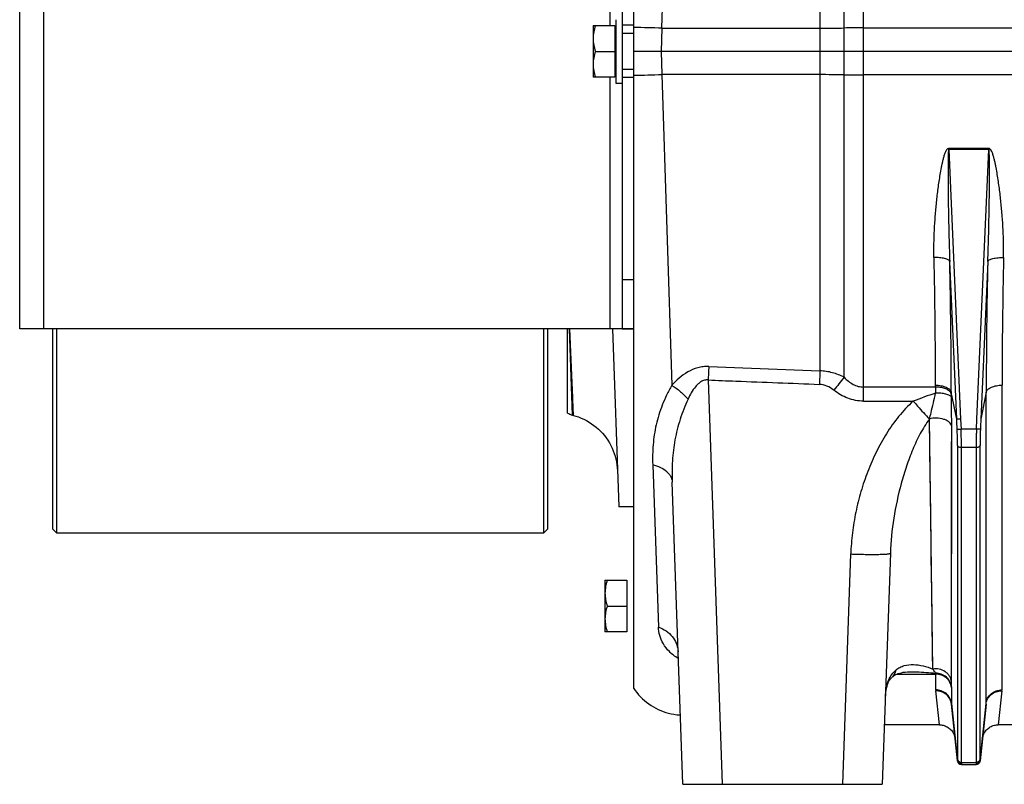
# Model space of a CAD drawing. Extents: x -1490 to 1181, y 8 to 1663.
# Tile 22 of 72: x -905 to -657, y 713 to 906. Entities that reach past the tile are written whole.
import ezdxf

# ---------------------------------------------------------------- set-up
doc = ezdxf.new("R2010")
doc.units = 0
doc.header["$LTSCALE"] = 65.395
doc.layers.get('0').update_dxf_attribs({"linetype": 'CONTINUOUS'})

msp = doc.modelspace()

# ---------------------------------------------------------------- linework, layer by layer
at = {"color": 9, "linetype": 'CONTINUOUS'}
for p, q in [((-742.99, 904.14), (-737.85, 1065.81)), ((-703.13, 982.29), (-703.13, 817.65)), ((-899.07, 968.29), (-899.07, 828.29)), ((-756.07, 904.79), (-756.07, 968.29)), ((-692.17, 810), (-692.17, 937.73)), ((-697.02, 816.02), (-697.02, 932.58)), ((-750.07, 904.88), (-753.07, 904.88)), ((-742.99, 904.14), (-743.19, 898.29)), ((-742.99, 904.14), (-703.13, 904.16)), ((-692.17, 904.23), (-404.57, 904.23)), ((-743.19, 898.29), (-742.99, 892.45)), ((-742.99, 892.45), (-740.5, 814.01)), ((-703.13, 892.42), (-742.99, 892.45)), ((-404.57, 892.36), (-692.17, 892.36)), ((-756.07, 828.29), (-756.07, 891.79)), ((-750.07, 891.7), (-753.07, 891.7)), ((-670.61, 873.53), (-667.63, 805.44)), ((-663.52, 805.44), (-660.53, 873.53)), ((-668.62, 805.46), (-670.37, 845.24)), ((-660.78, 845.24), (-662.52, 805.46)), ((-750.07, 840.6), (-753.07, 840.6)), ((-765.58, 806.48), (-766.3, 828.29)), ((-765.9, 820.47), (-766.22, 828.29)), ((-765.33, 806.42), (-766.22, 828.28)), ((-753.07, 828.32), (-750.07, 828.32)), ((-765.51, 810.84), (-765.9, 820.47)), ((-765.58, 806.66), (-765.86, 815.06)), ((-731.32, 815.36), (-727.76, 713.29)), ((-673.96, 813.57), (-692.17, 813.57)), ((-657.19, 814.03), (-657.23, 737.13)), ((-765.36, 807.13), (-765.51, 810.84)), ((-668.62, 805.46), (-669.98, 812.24)), ((-661.17, 812.24), (-662.52, 805.46)), ((-661.21, 733.71), (-661.17, 812.24)), ((-692.17, 810), (-679.57, 810)), ((-765.34, 806.6), (-765.36, 807.13)), ((-675.47, 805.53), (-675.52, 805.46)), ((-674.64, 742.39), (-675.47, 805.53)), ((-675.38, 798.19), (-675.47, 805.53)), ((-667.63, 805.44), (-667.52, 802.94)), ((-663.63, 802.94), (-663.52, 805.44)), ((-669.92, 739.15), (-669.88, 803.72)), ((-669.89, 796.14), (-669.88, 803.72)), ((-663.63, 802.94), (-667.52, 802.94)), ((-675.29, 791.09), (-675.38, 798.19)), ((-668.41, 798.82), (-668.41, 719.68)), ((-667.42, 718.83), (-667.42, 798.34)), ((-663.73, 798.34), (-667.42, 798.34)), ((-663.73, 798.34), (-663.73, 718.83)), ((-662.73, 719.68), (-662.73, 798.82)), ((-745.33, 793.97), (-743.9, 752.97)), ((-675.07, 774.47), (-675.16, 780.91)), ((-697.39, 713.29), (-695.35, 771.43)), ((-683.78, 741.09), (-673.91, 741.09)), ((-680.32, 741.69), (-680.32, 741.69)), ((-673.91, 737.13), (-673.91, 741.09)), ((-685.02, 740.26), (-685.02, 740.26)), ((-672.97, 728.29), (-673.9, 736.88)), ((-669.93, 737.76), (-669.93, 733.71)), ((-657.25, 736.88), (-658.17, 728.29)), ((-669.93, 733.71), (-668.42, 719.34)), ((-662.72, 719.34), (-661.21, 733.71)), ((-667.42, 718.29), (-667.43, 718.35)), ((-667.42, 718.83), (-663.73, 718.83)), ((-663.72, 718.35), (-663.72, 718.29))]:
    msp.add_line(p, q, dxfattribs=at)
at = {"color": 6, "linetype": 'CONTINUOUS'}
for p, q in [((-750.07, 737.46), (-750.07, 1059.13)), ((-760.37, 904.79), (-760.37, 891.79)), ((-760.37, 904.79), (-754.87, 904.79)), ((-754.67, 906.29), (-754.67, 890.29)), ((-759.79, 898.29), (-754.87, 898.29)), ((-404.57, 898.29), (-750.07, 898.29)), ((-754.87, 891.79), (-760.37, 891.79)), ((-754.67, 890.29), (-753.07, 890.29)), ((-766.82, 807.01), (-766.82, 828.29)), ((-755.48, 828.29), (-753.91, 783.29)), ((-731.18, 818.74), (-703.13, 817.65)), ((-765.58, 806.48), (-765.33, 806.42)), ((-737.75, 713.29), (-740.41, 789.56)), ((-750.07, 783.29), (-753.91, 783.29)), ((-685.36, 771.61), (-687.4, 713.29)), ((-757.37, 764.79), (-757.37, 751.79)), ((-757.37, 764.79), (-751.87, 764.79)), ((-756.79, 758.29), (-751.87, 758.29)), ((-751.87, 751.79), (-757.37, 751.79)), ((-738.96, 747.2), (-738.98, 747.24)), ((-738.93, 747.14), (-738.96, 747.2)), ((-668.42, 719.19), (-669.92, 733.5)), ((-661.22, 733.5), (-662.73, 719.19)), ((-672.97, 728.29), (-686.87, 728.29)), ((-650.97, 728.29), (-658.17, 728.29)), ((-667.42, 718.29), (-663.72, 718.29)), ((-737.75, 713.29), (-687.4, 713.29))]:
    msp.add_line(p, q, dxfattribs=at)
at = {"color": 7, "linetype": 'CONTINUOUS'}
for p, q in [((-905.07, 828.29), (-905.07, 968.29)), ((-753.07, 968.27), (-753.07, 902.79)), ((-750.07, 902.79), (-753.07, 902.79)), ((-753.07, 893.79), (-753.07, 828.32)), ((-753.07, 893.79), (-750.07, 893.79)), ((-753.17, 828.29), (-905.07, 828.29)), ((-896.82, 828.29), (-896.82, 777.79)), ((-895.82, 828.29), (-895.82, 776.79)), ((-772.82, 776.79), (-772.82, 828.29)), ((-771.82, 777.79), (-771.82, 828.29)), ((-753.07, 828.29), (-750.28, 828.29)), ((-895.82, 776.79), (-896.82, 777.79)), ((-772.82, 776.79), (-771.82, 777.79)), ((-895.82, 776.79), (-772.82, 776.79))]:
    msp.add_line(p, q, dxfattribs=at)
at = {"color": 2, "linetype": 'CONTINUOUS'}
for p, q in [((-754.87, 904.79), (-754.87, 891.79)), ((-753.07, 902.79), (-753.07, 893.79)), ((-670.61, 873.53), (-670.61, 873.83)), ((-670.61, 873.83), (-660.53, 873.83)), ((-660.53, 873.53), (-670.61, 873.53)), ((-660.53, 873.83), (-660.53, 873.53)), ((-673.96, 813.57), (-673.96, 814.03)), ((-669.98, 812.24), (-669.98, 811.78)), ((-751.87, 764.79), (-751.87, 751.79))]:
    msp.add_line(p, q, dxfattribs=at)
at = {"color": 9, "linetype": 'CONTINUOUS'}
for points in [[(-765.58, 806.48), (-765.58, 806.53), (-765.58, 806.66)], [(-669.9, 781.86), (-669.89, 788.85), (-669.89, 792.46), (-669.89, 796.14)], [(-675.16, 780.91), (-675.24, 787.63), (-675.29, 791.09)], [(-669.91, 765.87), (-669.9, 772), (-669.9, 775.2), (-669.9, 778.49), (-669.9, 781.86)], [(-674.95, 765.48), (-675.03, 771.38), (-675.07, 774.47)], [(-674.81, 755.03), (-674.92, 762.67), (-674.95, 765.48)], [(-669.91, 754.73), (-669.91, 760.1), (-669.91, 762.94), (-669.91, 765.87)], [(-674.72, 748.29), (-674.78, 752.71), (-674.81, 755.03)], [(-669.91, 747.41), (-669.91, 752.19), (-669.91, 754.73)], [(-674.64, 742.39), (-674.69, 746.22), (-674.72, 748.29)], [(-669.92, 739.15), (-669.91, 743.06), (-669.91, 745.18), (-669.91, 747.41)]]:
    msp.add_lwpolyline(points, dxfattribs=at)
at = {"color": 6, "linetype": 'CONTINUOUS'}
for points in [[(-765.33, 806.42), (-764.75, 806.25), (-764.05, 806.01), (-763.36, 805.74), (-762.69, 805.44), (-762.03, 805.1), (-761.39, 804.73), (-760.77, 804.32), (-760.17, 803.89), (-759.59, 803.43), (-759.03, 802.94), (-758.5, 802.43), (-758, 801.89), (-757.52, 801.32), (-757.07, 800.73), (-756.65, 800.12), (-756.26, 799.49), (-755.9, 798.84), (-755.58, 798.18), (-755.29, 797.5), (-755.03, 796.81), (-754.81, 796.1), (-754.62, 795.38), (-754.47, 794.66), (-754.35, 793.93), (-754.27, 793.19), (-754.23, 792.45)], [(-738.98, 747.24), (-738.99, 747.25), (-738.99, 747.27), (-738.99, 747.26), (-738.98, 747.21), (-738.96, 747.13), (-738.94, 747.02), (-738.92, 746.88), (-738.91, 746.75)], [(-685.02, 740.26), (-684.82, 740.45), (-684.58, 740.64), (-684.32, 740.81), (-684.04, 740.97), (-683.72, 741.11), (-683.37, 741.25), (-682.98, 741.37), (-682.56, 741.47), (-682.09, 741.56), (-681.59, 741.62), (-681.05, 741.67), (-680.46, 741.69), (-680.32, 741.69)], [(-686.63, 735.19), (-686.62, 735.32), (-686.59, 735.71), (-686.56, 736.08), (-686.52, 736.42), (-686.48, 736.74), (-686.43, 737.03), (-686.38, 737.31), (-686.32, 737.57), (-686.26, 737.82), (-686.2, 738.05), (-686.14, 738.26), (-686.07, 738.46), (-686.01, 738.65), (-685.94, 738.83), (-685.87, 739), (-685.79, 739.17), (-685.71, 739.33), (-685.62, 739.48), (-685.53, 739.63), (-685.43, 739.77), (-685.32, 739.93), (-685.19, 740.08), (-685.06, 740.22), (-685.02, 740.26)], [(-750.07, 737.46), (-749.76, 737), (-749.34, 736.44), (-748.89, 735.91), (-748.42, 735.4), (-747.93, 734.91), (-747.42, 734.44), (-746.88, 734), (-746.33, 733.58), (-745.75, 733.19), (-745.16, 732.82), (-744.55, 732.49), (-743.93, 732.18), (-743.3, 731.9), (-742.65, 731.65), (-741.99, 731.43), (-741.32, 731.24), (-740.64, 731.08), (-739.96, 730.96), (-739.27, 730.86), (-738.58, 730.8), (-738.36, 730.79)], [(-672.97, 728.29), (-672.84, 728.29), (-672.57, 728.27), (-672.3, 728.23), (-672.03, 728.18), (-671.77, 728.11), (-671.51, 728.02), (-671.26, 727.91), (-671.02, 727.78), (-670.79, 727.64), (-670.56, 727.48), (-670.35, 727.31), (-670.15, 727.13), (-669.96, 726.93), (-669.79, 726.71), (-669.63, 726.49), (-669.49, 726.26), (-669.37, 726.02), (-669.26, 725.77), (-669.16, 725.51), (-669.09, 725.25), (-669.03, 724.98), (-669, 724.71)], [(-662.15, 724.71), (-662.11, 724.98), (-662.05, 725.25), (-661.98, 725.51), (-661.89, 725.77), (-661.78, 726.02), (-661.65, 726.26), (-661.51, 726.49), (-661.35, 726.71), (-661.18, 726.93), (-660.99, 727.13), (-660.79, 727.31), (-660.58, 727.48), (-660.36, 727.64), (-660.13, 727.78), (-659.88, 727.91), (-659.63, 728.02), (-659.38, 728.11), (-659.11, 728.18), (-658.85, 728.23), (-658.58, 728.27), (-658.3, 728.29), (-658.17, 728.29)]]:
    msp.add_lwpolyline(points, dxfattribs=at)
at = {"color": 9, "linetype": 'CONTINUOUS'}
for centre, radius, start, end in [((-756.07, 531.26), 373.11, 87.9908, 89.0789), ((-703.44, 1455.16), 551, 270.032, 270.6675), ((-692.26, 500.71), 403.51, 89.9878, 90.6758), ((-756.74, 1291.45), 399.24, 270.9567, 271.9736), ((-703.35, 356.31), 536.11, 89.3237, 89.9768), ((-692.26, 1295.87), 403.51, 269.3243, 270.0122), ((-2109.72, 812.76), 1435.77, 0.05063, 1.33728), ((-2172.98, 810.96), 1503, 0.049, 1.30702), ((912.39, 810.12), 1573.56, 178.72119, 179.9228), ((846.11, 811.94), 1503.29, 178.69161, 179.92052), ((-542.58, 691.05), 198.67, 141.0207, 142.221), ((-534.94, 813.66), 139.02, 180.0374, 180.6695), ((-629.89, 681.39), 137.88, 108.6333, 111.1203), ((-636.34, 811.8), 33.64, 180.0507, 181.3539), ((-745.03, 746.53), 6.12, 5.8231, 6.6777), ((-657.26, 741.1), 16.65, 179.1973, 180.0448), ((-671.54, 737.13), 2.38, 180.1359, 186.0601), ((-659.61, 737.13), 2.38, 353.9399, 359.8641), ((-667.91, 733.71), 2.02, 180.0337, 185.9838), ((-663.23, 733.71), 2.02, 354.0162, 359.9663), ((-667.44, 719.27), 0.981, 175.8246, 176.9982), ((-667.43, 719.36), 1.01, 259.3851, 270.0327)]:
    msp.add_arc(centre, radius, start, end, dxfattribs=at)
at = {"color": 2, "linetype": 'CONTINUOUS'}
for centre, radius, start, end in [((-671.34, 811.42), 1.41, 31.3908, 31.7656), ((-667.51, 719.78), 0.904, 186.0437, 197.0984)]:
    msp.add_arc(centre, radius, start, end, dxfattribs=at)
at = {"color": 6, "linetype": 'CONTINUOUS'}
for centre, radius, start, end in [((-764.28, 811.32), 5, 239.4682, 255), ((-667.42, 719.29), 1, 186, 270), ((-663.72, 719.29), 1, 270, 354)]:
    msp.add_arc(centre, radius, start, end, dxfattribs=at)
for points, knots in [([(-759.79, 904.79), (-759.97, 904.27), (-760.26, 903.2), (-760.37, 902.09), (-760.37, 901.54)], [0, 0, 0, 0, 0.501876, 1, 1, 1, 1]), ([(-760.37, 901.54), (-760.37, 900.99), (-760.26, 899.89), (-759.97, 898.82), (-759.79, 898.29)], [0, 0, 0, 0, 0.498124, 1, 1, 1, 1]), ([(-759.79, 898.29), (-759.97, 897.77), (-760.26, 896.7), (-760.37, 895.59), (-760.37, 895.04)], [0, 0, 0, 0, 0.501876, 1, 1, 1, 1]), ([(-760.37, 895.04), (-760.37, 894.49), (-760.26, 893.39), (-759.97, 892.32), (-759.79, 891.79)], [0, 0, 0, 0, 0.498124, 1, 1, 1, 1]), ([(-731.32, 815.36), (-728.99, 815.26), (-723.14, 815.02), (-713.79, 814.67), (-706.78, 814.38), (-703.27, 814.23)], [0, 0, 0, 0, 0.25, 0.625, 1, 1, 1, 1]), ([(-667.63, 805.44), (-667.75, 805.43), (-667.97, 805.43), (-668.24, 805.42), (-668.42, 805.43), (-668.51, 805.44), (-668.58, 805.44), (-668.61, 805.45), (-668.62, 805.46)], [0, 0, 0, 0, 0.362484, 0.675668, 0.800217, 0.897582, 0.964664, 1, 1, 1, 1]), ([(-756.79, 764.79), (-756.97, 764.27), (-757.26, 763.2), (-757.37, 762.09), (-757.37, 761.54)], [0, 0, 0, 0, 0.501876, 1, 1, 1, 1]), ([(-757.37, 761.54), (-757.37, 760.99), (-757.26, 759.89), (-756.97, 758.82), (-756.79, 758.29)], [0, 0, 0, 0, 0.498124, 1, 1, 1, 1]), ([(-756.79, 758.29), (-756.97, 757.77), (-757.26, 756.7), (-757.37, 755.59), (-757.37, 755.04)], [0, 0, 0, 0, 0.501876, 1, 1, 1, 1]), ([(-757.37, 755.04), (-757.37, 754.49), (-757.26, 753.39), (-756.97, 752.32), (-756.79, 751.79)], [0, 0, 0, 0, 0.498124, 1, 1, 1, 1])]:
    msp.add_open_spline(points, degree=3, knots=knots, dxfattribs=at)
at = {"color": 9, "linetype": 'CONTINUOUS'}
for points, knots in [([(-674.35, 846.27), (-674.37, 847.42), (-674.38, 849.73), (-674.25, 853.2), (-674.03, 856.7), (-673.77, 859.61), (-673.51, 861.95), (-673.29, 863.7), (-673.05, 865.46), (-672.78, 867.22), (-672.52, 868.68), (-672.29, 869.84), (-672.1, 870.72), (-671.88, 871.58), (-671.67, 872.3), (-671.46, 872.86), (-671.3, 873.19), (-671.14, 873.45), (-671.01, 873.63), (-670.84, 873.78), (-670.69, 873.83), (-670.61, 873.83)], [0, 0, 0, 0, 0.122624, 0.246033, 0.370178, 0.495, 0.557648, 0.620444, 0.68338, 0.746449, 0.809645, 0.84129, 0.872965, 0.904671, 0.936407, 0.952292, 0.968187, 0.976145, 0.984109, 0.992073, 1, 1, 1, 1]), ([(-670.61, 873.53), (-670.62, 873.53), (-670.65, 873.5), (-670.66, 873.45), (-670.68, 873.37), (-670.7, 873.25), (-670.71, 873.09), (-670.73, 872.89), (-670.74, 872.68), (-670.75, 872.4), (-670.77, 872.04), (-670.78, 871.6), (-670.79, 871.16), (-670.8, 870.72), (-670.8, 870.13), (-670.81, 869.39), (-670.81, 868.5), (-670.81, 867.6), (-670.81, 866.41), (-670.8, 864.92), (-670.79, 863.13), (-670.77, 861.34), (-670.74, 859.54), (-670.71, 857.75), (-670.67, 855.36), (-670.6, 852.38), (-670.5, 848.81), (-670.41, 846.43), (-670.37, 845.24)], [0, 0, 0, 0, 0.001153, 0.003306, 0.006103, 0.009281, 0.016135, 0.023351, 0.030757, 0.038281, 0.053535, 0.068958, 0.084483, 0.100077, 0.11572, 0.147105, 0.178579, 0.210111, 0.241682, 0.304898, 0.368171, 0.431468, 0.494771, 0.558065, 0.621338, 0.747786, 0.874036, 1, 1, 1, 1]), ([(-660.78, 845.24), (-660.73, 846.43), (-660.65, 848.81), (-660.54, 852.38), (-660.48, 855.36), (-660.43, 857.75), (-660.4, 859.54), (-660.38, 861.34), (-660.36, 863.13), (-660.34, 864.92), (-660.33, 866.41), (-660.33, 867.6), (-660.33, 868.5), (-660.34, 869.39), (-660.34, 870.13), (-660.35, 870.72), (-660.36, 871.16), (-660.36, 871.6), (-660.38, 872.04), (-660.39, 872.4), (-660.4, 872.68), (-660.42, 872.89), (-660.43, 873.09), (-660.45, 873.25), (-660.46, 873.37), (-660.48, 873.45), (-660.5, 873.5), (-660.52, 873.53), (-660.53, 873.53)], [0, 0, 0, 0, 0.125964, 0.252214, 0.378662, 0.441936, 0.505229, 0.568532, 0.63183, 0.695103, 0.758319, 0.78989, 0.821422, 0.852896, 0.884281, 0.899924, 0.915518, 0.931043, 0.946466, 0.961721, 0.969245, 0.97665, 0.983866, 0.99072, 0.993897, 0.996695, 0.998847, 1, 1, 1, 1]), ([(-656.8, 846.27), (-656.77, 847.42), (-656.77, 849.73), (-656.89, 853.2), (-657.11, 856.7), (-657.38, 859.61), (-657.63, 861.95), (-657.85, 863.7), (-658.09, 865.46), (-658.36, 867.22), (-658.62, 868.68), (-658.85, 869.84), (-659.04, 870.72), (-659.26, 871.58), (-659.48, 872.3), (-659.69, 872.86), (-659.85, 873.19), (-660, 873.45), (-660.14, 873.63), (-660.31, 873.78), (-660.46, 873.83), (-660.53, 873.83)], [0, 0, 0, 0, 0.122624, 0.246033, 0.370178, 0.495, 0.557648, 0.620444, 0.68338, 0.746449, 0.809645, 0.84129, 0.872965, 0.90467, 0.936407, 0.952291, 0.968187, 0.976145, 0.984109, 0.992073, 1, 1, 1, 1]), ([(-670.37, 845.24), (-670.39, 845.32), (-670.5, 845.48), (-670.78, 845.68), (-671.17, 845.86), (-671.69, 846.02), (-672.29, 846.14), (-673.19, 846.25), (-673.88, 846.27), (-674.35, 846.27)], [0, 0, 0, 0, 0.056817, 0.13385, 0.236467, 0.363712, 0.511649, 0.672611, 1, 1, 1, 1]), ([(-660.78, 845.24), (-660.75, 845.32), (-660.64, 845.48), (-660.37, 845.68), (-659.97, 845.86), (-659.46, 846.02), (-658.85, 846.14), (-657.95, 846.25), (-657.26, 846.27), (-656.8, 846.27)], [0, 0, 0, 0, 0.056816, 0.13385, 0.236466, 0.363711, 0.511648, 0.672611, 1, 1, 1, 1]), ([(-731.18, 818.74), (-731.65, 818.76), (-732.59, 818.72), (-734.4, 818.37), (-736.51, 817.47), (-738.68, 815.9), (-739.92, 814.66), (-740.5, 814.01)], [0, 0, 0, 0, 0.130147, 0.259465, 0.512904, 0.75951, 1, 1, 1, 1]), ([(-731.18, 818.74), (-731.19, 818.47), (-731.24, 817.35), (-731.29, 816.22), (-731.32, 815.36)], [0, 0, 0, 0, 0.238557, 1, 1, 1, 1]), ([(-703.13, 817.65), (-703.14, 817.38), (-703.19, 816.24), (-703.23, 815.1), (-703.27, 814.23)], [0, 0, 0, 0, 0.236825, 1, 1, 1, 1]), ([(-697.02, 816.02), (-697.49, 816.27), (-698.46, 816.71), (-699.97, 817.21), (-701.54, 817.54), (-702.6, 817.63), (-703.13, 817.65)], [0, 0, 0, 0, 0.249564, 0.499467, 0.749644, 1, 1, 1, 1]), ([(-731.32, 815.36), (-731.64, 815.4), (-732.29, 815.34), (-733.17, 814.94), (-733.91, 814.36), (-734.76, 813.44), (-735.61, 812.15), (-736.17, 811.05), (-736.42, 810.49)], [0, 0, 0, 0, 0.128175, 0.255318, 0.38123, 0.506163, 0.753872, 1, 1, 1, 1]), ([(-697.02, 816.02), (-696.68, 815.67), (-695.98, 815.01), (-694.8, 814.21), (-693.52, 813.69), (-692.62, 813.57), (-692.17, 813.57)], [0, 0, 0, 0, 0.2625, 0.51595, 0.760775, 1, 1, 1, 1]), ([(-740.5, 814.01), (-740.96, 813.2), (-741.83, 811.57), (-742.93, 809.07), (-743.81, 806.57), (-744.48, 804.06), (-744.95, 801.54), (-745.24, 799.02), (-745.38, 796.49), (-745.37, 794.81), (-745.33, 793.97)], [0, 0, 0, 0, 0.134834, 0.264929, 0.391323, 0.515117, 0.637278, 0.758531, 0.87933, 1, 1, 1, 1]), ([(-740.5, 814.01), (-739.73, 813.53), (-738.29, 812.44), (-737.01, 811.17), (-736.42, 810.49)], [0, 0, 0, 0, 0.501888, 1, 1, 1, 1]), ([(-699.6, 812.76), (-700.14, 813.18), (-701.29, 813.89), (-702.62, 814.2), (-703.27, 814.23)], [0, 0, 0, 0, 0.508975, 1, 1, 1, 1]), ([(-692.17, 810), (-692.85, 810), (-694.19, 810.13), (-696.78, 810.89), (-698.54, 811.94), (-699.6, 812.76)], [0, 0, 0, 0, 0.250291, 0.500613, 1, 1, 1, 1]), ([(-661.17, 812.24), (-661.14, 812.36), (-661.05, 812.61), (-660.77, 812.95), (-660.37, 813.26), (-659.86, 813.54), (-659.25, 813.76), (-658.35, 813.97), (-657.65, 814.03), (-657.19, 814.03)], [0, 0, 0, 0, 0.077891, 0.16957, 0.279031, 0.406002, 0.547762, 0.698491, 1, 1, 1, 1]), ([(-736.42, 810.49), (-737.17, 808.84), (-738.51, 805.49), (-739.82, 800.27), (-740.44, 794.94), (-740.47, 791.35), (-740.41, 789.56)], [0, 0, 0, 0, 0.253189, 0.500934, 0.748975, 1, 1, 1, 1]), ([(-675.47, 805.53), (-675.34, 806.05), (-674.81, 808.22), (-674.3, 810.38), (-673.95, 812.04)], [0, 0, 0, 0, 0.24164, 1, 1, 1, 1]), ([(-669.97, 811.01), (-669.99, 811.09), (-670.12, 811.27), (-670.42, 811.47), (-670.84, 811.66), (-671.37, 811.81), (-671.98, 811.93), (-672.85, 812.03), (-673.51, 812.04), (-673.95, 812.04)], [0, 0, 0, 0, 0.061628, 0.144922, 0.253965, 0.386072, 0.534807, 0.691929, 1, 1, 1, 1]), ([(-669.88, 803.72), (-669.88, 804.3), (-669.89, 806.73), (-669.92, 809.16), (-669.97, 811.01)], [0, 0, 0, 0, 0.236884, 1, 1, 1, 1]), ([(-679.57, 810), (-680.92, 808.83), (-683.36, 806.22), (-686.43, 801.85), (-689, 797.16), (-691.13, 792.27), (-692.84, 787.21), (-694.14, 782.03), (-695.01, 776.76), (-695.29, 773.21), (-695.35, 771.43)], [0, 0, 0, 0, 0.124974, 0.249984, 0.374997, 0.500007, 0.625012, 0.750012, 0.875008, 1, 1, 1, 1]), ([(-679.57, 810), (-679.22, 809.59), (-677.88, 808.06), (-676.52, 806.55), (-675.52, 805.46)], [0, 0, 0, 0, 0.269141, 1, 1, 1, 1]), ([(-675.52, 805.46), (-676.38, 804.31), (-677.9, 801.8), (-679.77, 797.79), (-681.34, 793.58), (-683.09, 787.83), (-684.66, 780.51), (-685.26, 774.56), (-685.36, 771.61)], [0, 0, 0, 0, 0.121096, 0.245757, 0.371966, 0.498659, 0.751087, 1, 1, 1, 1]), ([(-669.88, 803.73), (-669.91, 803.89), (-670.05, 804.23), (-670.45, 804.7), (-671.07, 805.12), (-672.16, 805.57), (-673.68, 805.79), (-674.91, 805.67), (-675.47, 805.53)], [0, 0, 0, 0, 0.077213, 0.171869, 0.288294, 0.425213, 0.727204, 1, 1, 1, 1]), ([(-668.41, 798.82), (-668.41, 799.14), (-668.42, 800.52), (-668.46, 801.9), (-668.51, 802.96)], [0, 0, 0, 0, 0.233215, 1, 1, 1, 1]), ([(-668.51, 802.96), (-668.5, 802.95), (-668.47, 802.94), (-668.41, 802.93), (-668.31, 802.93), (-668.13, 802.92), (-667.86, 802.92), (-667.63, 802.93), (-667.52, 802.94)], [0, 0, 0, 0, 0.032317, 0.096483, 0.194815, 0.324125, 0.649692, 1, 1, 1, 1]), ([(-667.42, 798.34), (-667.42, 798.7), (-667.43, 800.23), (-667.47, 801.76), (-667.52, 802.94)], [0, 0, 0, 0, 0.233224, 1, 1, 1, 1]), ([(-663.63, 802.94), (-663.64, 802.53), (-663.7, 801), (-663.73, 799.47), (-663.73, 798.34)], [0, 0, 0, 0, 0.263044, 1, 1, 1, 1]), ([(-662.63, 802.96), (-662.64, 802.95), (-662.67, 802.94), (-662.74, 802.93), (-662.83, 802.93), (-663.02, 802.92), (-663.29, 802.92), (-663.51, 802.93), (-663.63, 802.94)], [0, 0, 0, 0, 0.032317, 0.096483, 0.194815, 0.324125, 0.649693, 1, 1, 1, 1]), ([(-662.63, 802.96), (-662.65, 802.59), (-662.7, 801.21), (-662.73, 799.83), (-662.73, 798.82)], [0, 0, 0, 0, 0.263014, 1, 1, 1, 1]), ([(-668.41, 798.82), (-668.38, 798.66), (-668.13, 798.47), (-667.77, 798.36), (-667.53, 798.34), (-667.42, 798.34)], [0, 0, 0, 0, 0.404799, 0.698191, 1, 1, 1, 1]), ([(-663.73, 798.34), (-663.61, 798.34), (-663.38, 798.36), (-663.02, 798.47), (-662.76, 798.66), (-662.73, 798.82)], [0, 0, 0, 0, 0.301809, 0.595201, 1, 1, 1, 1]), ([(-745.33, 793.97), (-744.67, 793.81), (-743.41, 793.38), (-742.03, 792.51), (-741.2, 791.65), (-740.76, 790.97), (-740.49, 790.27), (-740.42, 789.79), (-740.41, 789.56)], [0, 0, 0, 0, 0.290491, 0.560554, 0.682956, 0.796164, 0.901129, 1, 1, 1, 1]), ([(-695.35, 771.43), (-694.75, 771.41), (-693.52, 771.37), (-691.7, 771.34), (-689.96, 771.32), (-688.39, 771.33), (-687.26, 771.36), (-686.52, 771.4), (-686.1, 771.43), (-685.78, 771.47), (-685.56, 771.51), (-685.43, 771.54), (-685.36, 771.59), (-685.36, 771.61)], [0, 0, 0, 0, 0.181194, 0.36648, 0.544768, 0.703975, 0.833441, 0.884646, 0.926217, 0.95802, 0.980359, 0.993823, 1, 1, 1, 1]), ([(-743.9, 752.97), (-743.22, 752.73), (-741.92, 752.09), (-740.36, 750.69), (-739.34, 749.03), (-739.02, 747.82), (-738.95, 747.24)], [0, 0, 0, 0, 0.274176, 0.537267, 0.780283, 1, 1, 1, 1]), ([(-738.86, 745.08), (-739.29, 745.3), (-740.1, 745.81), (-741.44, 747.01), (-742.69, 748.68), (-743.62, 750.8), (-743.88, 752.26), (-743.9, 752.97)], [0, 0, 0, 0, 0.150839, 0.291415, 0.549548, 0.784398, 1, 1, 1, 1]), ([(-683.96, 742.13), (-683.65, 742.4), (-682.98, 742.85), (-681.49, 743.42), (-679.48, 743.61), (-677.04, 743.24), (-675.44, 742.71), (-674.64, 742.39)], [0, 0, 0, 0, 0.126024, 0.246344, 0.485126, 0.734828, 1, 1, 1, 1]), ([(-686.62, 735.39), (-686.58, 736.11), (-686.42, 737.51), (-685.9, 739.45), (-685.08, 741.02), (-684.34, 741.81), (-683.96, 742.13)], [0, 0, 0, 0, 0.291581, 0.567396, 0.80208, 1, 1, 1, 1]), ([(-683.96, 742.13), (-684.06, 741.78), (-684.33, 741.11), (-684.76, 740.52), (-685.02, 740.26)], [0, 0, 0, 0, 0.498884, 1, 1, 1, 1]), ([(-680.32, 741.69), (-679.79, 741.69), (-677.65, 741.66), (-675.51, 741.5), (-673.91, 741.33)], [0, 0, 0, 0, 0.248689, 1, 1, 1, 1]), ([(-669.92, 739.15), (-669.94, 739.38), (-670.04, 739.86), (-670.36, 740.56), (-670.85, 741.21), (-671.7, 741.93), (-673.01, 742.47), (-674.12, 742.48), (-674.64, 742.39)], [0, 0, 0, 0, 0.110308, 0.229221, 0.355685, 0.487617, 0.753392, 1, 1, 1, 1]), ([(-673.91, 741.33), (-673.97, 741.41), (-674.23, 741.76), (-674.47, 742.11), (-674.64, 742.39)], [0, 0, 0, 0, 0.236589, 1, 1, 1, 1]), ([(-669.93, 737.88), (-669.98, 738.33), (-670.26, 739.26), (-671.17, 740.41), (-672.46, 741.16), (-673.44, 741.33), (-673.91, 741.33)], [0, 0, 0, 0, 0.236251, 0.492997, 0.754039, 1, 1, 1, 1]), ([(-669.93, 737.76), (-669.98, 738.19), (-670.19, 738.86), (-670.7, 739.63), (-671.39, 740.33), (-672.47, 740.93), (-673.44, 741.09), (-673.91, 741.09)], [0, 0, 0, 0, 0.232368, 0.358389, 0.488471, 0.750828, 1, 1, 1, 1]), ([(-669.93, 737.88), (-669.93, 737.97), (-669.92, 738.39), (-669.92, 738.82), (-669.92, 739.15)], [0, 0, 0, 0, 0.222329, 1, 1, 1, 1]), ([(-669.93, 733.71), (-669.98, 734.16), (-670.26, 735.08), (-671.17, 736.23), (-672.47, 736.96), (-673.44, 737.13), (-673.91, 737.13)], [0, 0, 0, 0, 0.23542, 0.491719, 0.753099, 1, 1, 1, 1]), ([(-669.92, 733.5), (-669.97, 733.95), (-670.24, 734.87), (-671.16, 736.01), (-672.46, 736.73), (-673.43, 736.89), (-673.9, 736.88)], [0, 0, 0, 0, 0.235816, 0.491823, 0.752856, 1, 1, 1, 1]), ([(-669.93, 737.88), (-669.93, 737.87), (-669.93, 737.83), (-669.93, 737.79), (-669.93, 737.76)], [0, 0, 0, 0, 0.226322, 1, 1, 1, 1]), ([(-661.22, 733.5), (-661.18, 733.95), (-660.9, 734.87), (-659.98, 736.01), (-658.69, 736.73), (-657.71, 736.89), (-657.25, 736.88)], [0, 0, 0, 0, 0.235812, 0.491818, 0.752853, 1, 1, 1, 1]), ([(-661.21, 733.71), (-661.17, 734.16), (-660.89, 735.08), (-659.97, 736.23), (-658.68, 736.96), (-657.7, 737.13), (-657.23, 737.13)], [0, 0, 0, 0, 0.235421, 0.491721, 0.753101, 1, 1, 1, 1]), ([(-668.42, 719.24), (-668.42, 719.25), (-668.42, 719.27), (-668.42, 719.3), (-668.42, 719.32)], [0, 0, 0, 0, 0.214633, 1, 1, 1, 1]), ([(-668.42, 719.24), (-668.4, 719.04), (-668.22, 718.63), (-667.82, 718.41), (-667.61, 718.37)], [0, 0, 0, 0, 0.491271, 1, 1, 1, 1]), ([(-667.43, 718.35), (-667.43, 718.36), (-667.43, 718.39), (-667.43, 718.43), (-667.43, 718.45)], [0, 0, 0, 0, 0.204387, 1, 1, 1, 1]), ([(-662.73, 719.68), (-662.74, 719.57), (-662.81, 719.34), (-663.04, 719.05), (-663.37, 718.87), (-663.61, 718.83), (-663.73, 718.83)], [0, 0, 0, 0, 0.235193, 0.491406, 0.752889, 1, 1, 1, 1]), ([(-663.73, 718.83), (-663.73, 718.79), (-663.73, 718.67), (-663.72, 718.54), (-663.72, 718.45)], [0, 0, 0, 0, 0.303663, 1, 1, 1, 1]), ([(-662.72, 719.34), (-662.73, 719.23), (-662.8, 718.99), (-663.03, 718.69), (-663.35, 718.5), (-663.6, 718.45), (-663.72, 718.45)], [0, 0, 0, 0, 0.239503, 0.497538, 0.757085, 1, 1, 1, 1]), ([(-662.72, 719.24), (-662.73, 719.12), (-662.8, 718.89), (-663.03, 718.59), (-663.35, 718.39), (-663.6, 718.35), (-663.72, 718.35)], [0, 0, 0, 0, 0.240577, 0.498791, 0.757729, 1, 1, 1, 1]), ([(-663.72, 718.45), (-663.72, 718.44), (-663.71, 718.41), (-663.71, 718.38), (-663.72, 718.35)], [0, 0, 0, 0, 0.29615, 1, 1, 1, 1]), ([(-662.73, 719.68), (-662.73, 719.65), (-662.73, 719.53), (-662.73, 719.42), (-662.72, 719.34)], [0, 0, 0, 0, 0.303574, 1, 1, 1, 1]), ([(-662.72, 719.34), (-662.72, 719.33), (-662.72, 719.3), (-662.72, 719.26), (-662.72, 719.24)], [0, 0, 0, 0, 0.291627, 1, 1, 1, 1])]:
    msp.add_open_spline(points, degree=3, knots=knots, dxfattribs=at)
at = {"color": 7, "linetype": 'CONTINUOUS'}
for points, knots in [([(-753.07, 828.32), (-753.07, 828.31), (-753.12, 828.29), (-753.15, 828.29), (-753.17, 828.29)], [0, 0, 0, 0, 0.292511, 1, 1, 1, 1]), ([(-750.28, 828.29), (-750.25, 828.29), (-750.2, 828.29), (-750.13, 828.3), (-750.09, 828.3), (-750.07, 828.31), (-750.07, 828.32)], [0, 0, 0, 0, 0.425791, 0.732014, 0.91949, 1, 1, 1, 1])]:
    msp.add_open_spline(points, degree=3, knots=knots, dxfattribs=at)
at = {"color": 2, "linetype": 'CONTINUOUS'}
for points, knots in [([(-673.96, 814.03), (-673.49, 814.03), (-672.79, 813.97), (-671.9, 813.76), (-671.29, 813.54), (-670.77, 813.26), (-670.37, 812.95), (-670.1, 812.61), (-670, 812.36), (-669.98, 812.24)], [0, 0, 0, 0, 0.301509, 0.452238, 0.593998, 0.72097, 0.830431, 0.922109, 1, 1, 1, 1]), ([(-670.13, 812.17), (-670.27, 812.39), (-670.74, 812.82), (-671.65, 813.25), (-672.76, 813.51), (-673.56, 813.57), (-673.96, 813.57)], [0, 0, 0, 0, 0.189115, 0.434337, 0.71637, 1, 1, 1, 1]), ([(-669.98, 811.78), (-669.98, 811.81), (-670.02, 811.94), (-670.08, 812.07), (-670.13, 812.16)], [0, 0, 0, 0, 0.235618, 1, 1, 1, 1]), ([(-668.42, 719.34), (-668.42, 719.36), (-668.41, 719.48), (-668.41, 719.59), (-668.41, 719.68)], [0, 0, 0, 0, 0.196177, 1, 1, 1, 1]), ([(-667.43, 718.45), (-667.54, 718.45), (-667.79, 718.5), (-668.11, 718.69), (-668.34, 718.99), (-668.41, 719.23), (-668.42, 719.34)], [0, 0, 0, 0, 0.242915, 0.502461, 0.760497, 1, 1, 1, 1]), ([(-668.38, 719.51), (-668.32, 719.32), (-668.05, 718.96), (-667.63, 718.83), (-667.42, 718.83)], [0, 0, 0, 0, 0.492165, 1, 1, 1, 1]), ([(-668.32, 719), (-668.24, 718.83), (-667.97, 718.55), (-667.6, 718.45), (-667.43, 718.45)], [0, 0, 0, 0, 0.511194, 1, 1, 1, 1]), ([(-667.42, 718.83), (-667.42, 718.79), (-667.42, 718.67), (-667.42, 718.54), (-667.43, 718.45)], [0, 0, 0, 0, 0.303674, 1, 1, 1, 1])]:
    msp.add_open_spline(points, degree=3, knots=knots, dxfattribs=at)
at = {"color": 9, "linetype": 'CONTINUOUS'}
for points in [[(-668.51, 802.96), (-668.55, 803.79), (-668.59, 804.62), (-668.62, 805.46)], [(-662.52, 805.46), (-662.56, 804.62), (-662.59, 803.79), (-662.63, 802.96)]]:
    msp.add_open_spline(points, degree=3, dxfattribs=at)

doc.saveas('drawing.dxf')
